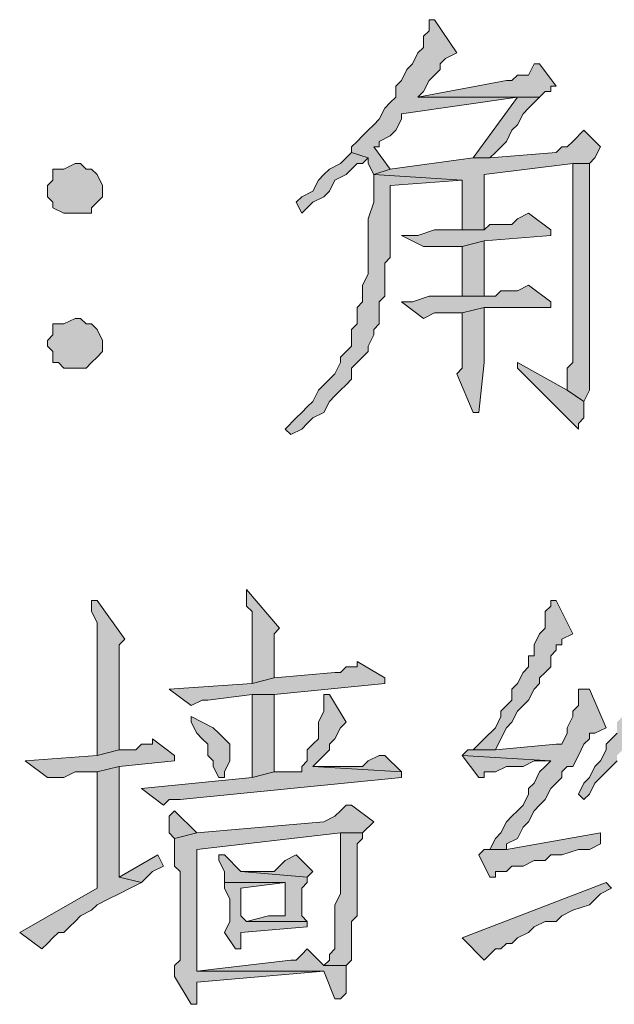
# Model space of a CAD drawing. Extents: x 566443 to 590371, y 3845226 to 3876576.
# Tile 33 of 221: x 586425.51 to 586430.06, y 3853882.23 to 3853889.77. Entities that reach past the tile are written whole.
import ezdxf

# ---------------------------------------------------------------- set-up
doc = ezdxf.new("R2010")
doc.units = 0
doc.layers.add('C00-00-00', color=7, linetype='CONTINUOUS')

msp = doc.modelspace()

# ---------------------------------------------------------------- hatches: boundary and pattern name
at = {"layer": 'C00-00-00'}
h = msp.add_hatch(color=256, dxfattribs=at)
h.dxf.hatch_style = 2
h.paths.add_polyline_path([(586428.6832, 3853889.7673), (586428.6409, 3853889.7673), (586428.6409, 3853889.7249), (586428.6409, 3853889.6826), (586428.5986, 3853889.6403), (586428.5986, 3853889.5556), (586428.5562, 3853889.5133), (586428.5139, 3853889.4286), (586428.4716, 3853889.3863), (586428.4292, 3853889.3016), (586428.3869, 3853889.2593), (586428.3869, 3853889.1746), (586428.3446, 3853889.1323), (586428.3022, 3853889.0899), (586428.2599, 3853889.0053), (586428.2176, 3853888.9629), (586428.1752, 3853888.9206), (586428.1329, 3853888.8783), (586428.0906, 3853888.8359), (586428.0482, 3853888.7936), (586428.0482, 3853888.7513), (586428.1752, 3853888.7089), (586428.1752, 3853888.6666), (586428.2176, 3853888.5819), (586428.3446, 3853888.6243), (586428.2176, 3853888.7936), (586428.2599, 3853888.7936), (586428.2599, 3853888.8359), (586428.3446, 3853888.8783), (586428.3869, 3853888.9206), (586428.4292, 3853889.0053), (586428.4292, 3853889.0476), (586429.3182, 3853889.1746), (586429.4876, 3853889.1746), (586428.5562, 3853889.1746), (586428.5986, 3853889.2169), (586428.6409, 3853889.3016), (586428.6832, 3853889.3439), (586428.7256, 3853889.3863), (586428.7256, 3853889.4286), (586428.7679, 3853889.4709), (586428.8526, 3853889.5133)])
h = msp.add_hatch(color=256, dxfattribs=at)
h.dxf.hatch_style = 2
h.paths.add_polyline_path([(586429.4876, 3853889.4286), (586429.4452, 3853889.4286), (586429.4029, 3853889.3439), (586429.3182, 3853889.3439), (586429.2759, 3853889.3016), (586429.2336, 3853889.3016), (586428.5562, 3853889.1746), (586429.4876, 3853889.1746), (586429.5299, 3853889.2169), (586429.5722, 3853889.2169), (586429.5722, 3853889.2593), (586429.6146, 3853889.2593)])
h = msp.add_hatch(color=256, dxfattribs=at)
h.dxf.hatch_style = 2
h.paths.add_polyline_path([(586429.4876, 3853889.1746), (586429.3182, 3853889.1746), (586428.9796, 3853888.7089), (586429.1066, 3853888.7089), (586429.1489, 3853888.7513), (586429.2336, 3853888.8359), (586429.2759, 3853888.9206), (586429.3182, 3853888.9629), (586429.3606, 3853889.0476), (586429.4029, 3853889.0899), (586429.4452, 3853889.1323)])
h = msp.add_hatch(color=256, dxfattribs=at)
h.dxf.hatch_style = 2
h.paths.add_polyline_path([(586429.8262, 3853888.9206), (586429.7416, 3853888.8359), (586429.6992, 3853888.7936), (586429.6569, 3853888.7936), (586429.6146, 3853888.7513), (586429.1066, 3853888.7089), (586428.9796, 3853888.7089), (586428.3446, 3853888.6243), (586428.2176, 3853888.5819), (586428.8949, 3853888.5396), (586428.8949, 3853888.1586), (586429.0642, 3853888.1586), (586429.0642, 3853888.5819), (586429.7416, 3853888.6666), (586429.8686, 3853888.6666), (586429.9109, 3853888.7089), (586429.9532, 3853888.7936)])
h = msp.add_hatch(color=256, dxfattribs=at)
h.dxf.hatch_style = 2
h.paths.add_polyline_path([(586428.0482, 3853888.7513), (586428.0059, 3853888.7089), (586427.9636, 3853888.6666), (586427.8789, 3853888.6243), (586427.8366, 3853888.5819), (586427.7942, 3853888.5396), (586427.7519, 3853888.4549), (586427.6672, 3853888.4126), (586427.6249, 3853888.3703), (586427.6672, 3853888.2856), (586427.7096, 3853888.3279), (586427.7519, 3853888.3703), (586427.8366, 3853888.4126), (586427.8789, 3853888.4549), (586427.9212, 3853888.5396), (586428.0059, 3853888.5819), (586428.0482, 3853888.6243), (586428.0906, 3853888.6666), (586428.1329, 3853888.6666), (586428.1752, 3853888.7089)])
h = msp.add_hatch(color=256, dxfattribs=at)
h.dxf.hatch_style = 2
h.paths.add_polyline_path([(586425.9316, 3853888.6666), (586425.8469, 3853888.6243), (586425.7622, 3853888.6243), (586425.7622, 3853888.5396), (586425.7199, 3853888.4973), (586425.7199, 3853888.4126), (586425.7622, 3853888.3703), (586425.7622, 3853888.3279), (586425.8469, 3853888.2856), (586426.0586, 3853888.2856), (586426.0586, 3853888.3279), (586426.1009, 3853888.3703), (586426.1432, 3853888.4126), (586426.1432, 3853888.4973), (586426.1009, 3853888.5819), (586426.0586, 3853888.6243), (586426.0162, 3853888.6243), (586425.9739, 3853888.6666)])
h = msp.add_hatch(color=256, dxfattribs=at)
h.dxf.hatch_style = 2
h.paths.add_polyline_path([(586429.8686, 3853888.6666), (586429.7416, 3853888.6666), (586429.7416, 3853887.1426), (586429.6992, 3853887.1003), (586429.6992, 3853886.9309), (586429.8262, 3853886.8463), (586429.8686, 3853886.9309), (586429.8686, 3853888.4126), (586429.8686, 3853888.4549)])
h = msp.add_hatch(color=256, dxfattribs=at)
h.dxf.hatch_style = 2
h.paths.add_polyline_path([(586428.2176, 3853888.5819), (586428.2176, 3853888.3703), (586428.1752, 3853888.2433), (586428.1752, 3853887.8199), (586428.1329, 3853887.7353), (586428.1329, 3853887.6083), (586428.0906, 3853887.5659), (586428.0906, 3853887.4389), (586428.0482, 3853887.3966), (586428.0482, 3853887.2696), (586428.0059, 3853887.2273), (586427.9636, 3853887.1849), (586427.9636, 3853887.1426), (586427.9212, 3853887.0579), (586427.8789, 3853887.0156), (586427.8366, 3853886.9733), (586427.7942, 3853886.9309), (586427.7519, 3853886.8463), (586427.7096, 3853886.8039), (586427.6672, 3853886.7616), (586427.6249, 3853886.7193), (586427.5402, 3853886.6346), (586427.5826, 3853886.5923), (586427.6672, 3853886.6346), (586427.7096, 3853886.6769), (586427.7519, 3853886.7193), (586427.8366, 3853886.7616), (586427.8789, 3853886.8463), (586427.9212, 3853886.8886), (586427.9636, 3853886.9309), (586428.0059, 3853886.9733), (586428.0482, 3853887.0156), (586428.0482, 3853887.1003), (586428.0906, 3853887.1426), (586428.1329, 3853887.1849), (586428.1752, 3853887.2273), (586428.1752, 3853887.2696), (586428.2176, 3853887.3543), (586428.2176, 3853887.3966), (586428.2599, 3853887.4389), (586428.2599, 3853887.6083), (586428.3022, 3853887.6506), (586428.3022, 3853887.9046), (586428.3446, 3853887.9469), (586428.3446, 3853888.4973), (586428.8949, 3853888.5396)])
h = msp.add_hatch(color=256, dxfattribs=at)
h.dxf.hatch_style = 2
h.paths.add_polyline_path([(586429.4029, 3853888.2856), (586429.3182, 3853888.2433), (586429.2759, 3853888.2009), (586429.1066, 3853888.2009), (586429.0642, 3853888.1586), (586428.6832, 3853888.1586), (586428.5562, 3853888.1163), (586428.4292, 3853888.1163), (586428.5986, 3853888.0316), (586428.8949, 3853888.0316), (586429.0642, 3853888.0739), (586429.5722, 3853888.1163), (586429.5722, 3853888.1586)])
h = msp.add_hatch(color=256, dxfattribs=at)
h.dxf.hatch_style = 2
h.paths.add_polyline_path([(586429.0642, 3853888.0739), (586428.8949, 3853888.0316), (586428.8949, 3853887.6506), (586429.0642, 3853887.6506)])
h = msp.add_hatch(color=256, dxfattribs=at)
h.dxf.hatch_style = 2
h.paths.add_polyline_path([(586429.4029, 3853887.7353), (586429.3182, 3853887.6929), (586429.1912, 3853887.6929), (586429.1489, 3853887.6506), (586428.6409, 3853887.6506), (586428.5139, 3853887.6083), (586428.4292, 3853887.6083), (586428.5986, 3853887.4813), (586428.6832, 3853887.5236), (586428.8949, 3853887.5236), (586429.0642, 3853887.5659), (586429.5722, 3853887.5659), (586429.5722, 3853887.6083)])
h = msp.add_hatch(color=256, dxfattribs=at)
h.dxf.hatch_style = 2
h.paths.add_polyline_path([(586429.0642, 3853887.5659), (586428.8949, 3853887.5236), (586428.8949, 3853887.1003), (586428.8526, 3853887.0579), (586428.9796, 3853886.7616), (586429.0219, 3853886.7616), (586429.0642, 3853887.1426)])
h = msp.add_hatch(color=256, dxfattribs=at)
h.dxf.hatch_style = 2
h.paths.add_polyline_path([(586425.9316, 3853887.4813), (586425.8469, 3853887.4389), (586425.7622, 3853887.4389), (586425.7622, 3853887.3543), (586425.7199, 3853887.3119), (586425.7199, 3853887.2696), (586425.7622, 3853887.2273), (586425.7622, 3853887.1426), (586425.8046, 3853887.1426), (586425.8469, 3853887.1003), (586426.0162, 3853887.1003), (586426.0586, 3853887.1426), (586426.1009, 3853887.1849), (586426.1432, 3853887.2273), (586426.1432, 3853887.3119), (586426.1009, 3853887.3966), (586426.0586, 3853887.4389), (586426.0162, 3853887.4389), (586425.9739, 3853887.4813)])
h = msp.add_hatch(color=256, dxfattribs=at)
h.dxf.hatch_style = 2
h.paths.add_polyline_path([(586429.3182, 3853887.1426), (586429.3182, 3853887.1003), (586429.7839, 3853886.6346), (586429.7839, 3853886.6769), (586429.8262, 3853886.7193), (586429.8262, 3853886.8463), (586429.6992, 3853886.9309)])
h = msp.add_hatch(color=256, dxfattribs=at)
h.dxf.hatch_style = 2
h.paths.add_polyline_path([(586427.2439, 3853885.4069), (586427.2439, 3853885.2799), (586427.2862, 3853885.2376), (586427.2862, 3853884.6873), (586427.4556, 3853884.7296), (586427.4556, 3853885.0683), (586427.4979, 3853885.1106)])
h = msp.add_hatch(color=256, dxfattribs=at)
h.dxf.hatch_style = 2
h.paths.add_polyline_path([(586426.1009, 3853885.3223), (586426.0586, 3853885.3223), (586426.0586, 3853885.2376), (586426.1009, 3853885.1529), (586426.1009, 3853884.1369), (586426.2702, 3853884.1793), (586426.2702, 3853884.8566), (586426.2702, 3853884.9836), (586426.3126, 3853885.0259)])
h = msp.add_hatch(color=256, dxfattribs=at)
h.dxf.hatch_style = 2
h.paths.add_polyline_path([(586429.6146, 3853885.3223), (586429.5722, 3853885.3223), (586429.5722, 3853885.2799), (586429.5299, 3853885.2376), (586429.5299, 3853885.1106), (586429.4876, 3853885.0683), (586429.4452, 3853884.9836), (586429.4452, 3853884.8989), (586429.4029, 3853884.8989), (586429.4029, 3853884.8143), (586429.3606, 3853884.7719), (586429.3182, 3853884.6873), (586429.2759, 3853884.6449), (586429.2759, 3853884.5603), (586429.2336, 3853884.5179), (586429.1912, 3853884.4756), (586429.1912, 3853884.4333), (586429.1489, 3853884.3486), (586429.0642, 3853884.2639), (586429.0219, 3853884.2216), (586428.9796, 3853884.1793), (586428.9372, 3853884.1793), (586429.1489, 3853884.1793), (586429.1912, 3853884.2639), (586429.2336, 3853884.3486), (586429.2759, 3853884.3909), (586429.3182, 3853884.4756), (586429.3606, 3853884.5179), (586429.4029, 3853884.5603), (586429.4452, 3853884.6449), (586429.4876, 3853884.6873), (586429.4876, 3853884.7296), (586429.5299, 3853884.7719), (586429.5722, 3853884.8143), (586429.5722, 3853884.8989), (586429.6146, 3853884.9413), (586429.6146, 3853884.9836), (586429.6569, 3853884.9836), (586429.6569, 3853885.0259), (586429.7416, 3853885.0683)])
h = msp.add_hatch(color=256, dxfattribs=at)
h.dxf.hatch_style = 2
h.paths.add_polyline_path([(586430.4189, 3853885.3223), (586430.3766, 3853885.3223), (586430.3766, 3853885.2799), (586430.3342, 3853885.1953), (586430.3342, 3853885.0259), (586430.2919, 3853884.9413), (586430.2919, 3853884.8566), (586430.2496, 3853884.8143), (586430.2496, 3853884.7296), (586430.2072, 3853884.6873), (586430.2072, 3853884.6026), (586430.1649, 3853884.5603), (586430.1649, 3853884.5179), (586430.1226, 3853884.4333), (586430.0802, 3853884.3909), (586430.0802, 3853884.3063), (586430.0379, 3853884.2639), (586429.9956, 3853884.2216), (586429.9956, 3853884.1793), (586429.9532, 3853884.0946), (586429.9109, 3853884.0523), (586429.8686, 3853883.9676), (586429.8262, 3853883.9253), (586429.7839, 3853883.8406), (586429.8262, 3853883.7983), (586429.8686, 3853883.8406), (586429.9109, 3853883.9253), (586429.9532, 3853883.9676), (586430.0379, 3853884.0523), (586430.0802, 3853884.0946), (586430.0802, 3853884.1369), (586430.1226, 3853884.1793), (586430.2496, 3853884.1793), (586430.2496, 3853884.2216), (586430.2496, 3853884.2639), (586430.2919, 3853884.3063), (586430.2919, 3853884.3909), (586430.2496, 3853884.3909), (586430.2919, 3853884.4756), (586430.3342, 3853884.5603), (586430.3342, 3853884.6026), (586430.3766, 3853884.6449), (586430.3766, 3853884.7296), (586430.4189, 3853884.7719), (586430.4189, 3853884.8143), (586430.4612, 3853884.8566), (586430.4612, 3853884.9413), (586430.5036, 3853884.9413), (586430.5459, 3853885.0259)])
h = msp.add_hatch(color=256, dxfattribs=at)
h.dxf.hatch_style = 2
h.paths.add_polyline_path([(586428.0906, 3853884.8566), (586428.0906, 3853884.8143), (586428.0059, 3853884.8143), (586427.9636, 3853884.7719), (586427.9212, 3853884.7719), (586427.4556, 3853884.7296), (586427.2862, 3853884.6873), (586426.6512, 3853884.6449), (586426.8206, 3853884.5179), (586426.9052, 3853884.5603), (586426.9476, 3853884.5603), (586427.2862, 3853884.6026), (586427.4556, 3853884.6026), (586428.3022, 3853884.6873), (586428.3022, 3853884.7296)])
h = msp.add_hatch(color=256, dxfattribs=at)
h.dxf.hatch_style = 2
h.paths.add_polyline_path([(586427.8789, 3853884.6026), (586427.8366, 3853884.6026), (586427.8366, 3853884.5603), (586427.8366, 3853884.4756), (586427.7942, 3853884.3909), (586427.7942, 3853884.2639), (586427.7519, 3853884.2216), (586427.7096, 3853884.1793), (586427.7096, 3853884.0946), (586427.6672, 3853884.0523), (586427.6672, 3853884.0099), (586427.4556, 3853884.0099), (586427.2862, 3853883.9676), (586426.4396, 3853883.8829), (586426.6089, 3853883.7559), (586426.6512, 3853883.7983), (586426.7359, 3853883.7983), (586428.4292, 3853883.9676), (586428.4292, 3853884.0099), (586427.7519, 3853884.0523), (586427.7942, 3853884.0946), (586427.8366, 3853884.1369), (586427.8789, 3853884.1793), (586427.8789, 3853884.2216), (586427.9212, 3853884.2639), (586427.9636, 3853884.3486), (586428.0059, 3853884.3909)])
h = msp.add_hatch(color=256, dxfattribs=at)
h.dxf.hatch_style = 2
h.paths.add_polyline_path([(586427.4556, 3853884.6026), (586427.2862, 3853884.6026), (586427.2862, 3853883.9676), (586427.4556, 3853884.0099)])
h = msp.add_hatch(color=256, dxfattribs=at)
h.dxf.hatch_style = 2
h.paths.add_polyline_path([(586429.8686, 3853884.6449), (586429.7839, 3853884.6449), (586429.7839, 3853884.6026), (586429.7839, 3853884.5179), (586429.7416, 3853884.4756), (586429.7416, 3853884.4333), (586429.6992, 3853884.3486), (586429.6992, 3853884.3063), (586429.6569, 3853884.2216), (586429.6146, 3853884.2216), (586429.1489, 3853884.1793), (586428.9372, 3853884.1793), (586428.8949, 3853884.1369), (586429.5722, 3853884.0946), (586429.5299, 3853884.0523), (586429.4876, 3853884.0099), (586429.4452, 3853883.9253), (586429.4029, 3853883.8829), (586429.4029, 3853883.8406), (586429.3606, 3853883.7559), (586429.3182, 3853883.7136), (586429.2759, 3853883.6713), (586429.2336, 3853883.6289), (586429.1912, 3853883.5443), (586429.1489, 3853883.5019), (586429.1066, 3853883.4173), (586429.0642, 3853883.4173), (586429.2336, 3853883.4173), (586429.2336, 3853883.4596), (586429.3182, 3853883.5019), (586429.3606, 3853883.5866), (586429.4029, 3853883.6289), (586429.4452, 3853883.7136), (586429.4876, 3853883.7559), (586429.5299, 3853883.7983), (586429.5722, 3853883.8829), (586429.6146, 3853883.9253), (586429.6569, 3853883.9676), (586429.6569, 3853884.0099), (586429.6992, 3853884.0523), (586429.7416, 3853884.0523), (586429.7839, 3853884.1369), (586429.8262, 3853884.2216), (586429.8686, 3853884.2639), (586429.8686, 3853884.3063), (586429.9109, 3853884.3063), (586429.9956, 3853884.3486)])
h = msp.add_hatch(color=256, dxfattribs=at)
h.dxf.hatch_style = 2
h.paths.add_polyline_path([(586426.8206, 3853884.4333), (586426.8206, 3853884.3909), (586426.8629, 3853884.3063), (586426.9052, 3853884.2639), (586426.9476, 3853884.2216), (586426.9476, 3853884.1369), (586426.9899, 3853884.0946), (586426.9899, 3853884.0523), (586427.0322, 3853883.9676), (586427.0746, 3853883.9676), (586427.0746, 3853884.0099), (586427.1169, 3853884.0946), (586427.1169, 3853884.2216), (586427.0746, 3853884.2639), (586427.0322, 3853884.3063), (586426.9899, 3853884.3486), (586426.9052, 3853884.3909)])
h = msp.add_hatch(color=256, dxfattribs=at)
h.dxf.hatch_style = 2
h.paths.add_polyline_path([(586426.5242, 3853884.2639), (586426.5242, 3853884.2216), (586426.4396, 3853884.2216), (586426.3972, 3853884.1793), (586426.2702, 3853884.1793), (586426.1009, 3853884.1369), (586425.5506, 3853884.0946), (586425.7199, 3853883.9676), (586425.8469, 3853883.9676), (586425.9316, 3853884.0099), (586426.1009, 3853884.0099), (586426.2702, 3853884.0523), (586426.6936, 3853884.0946), (586426.6936, 3853884.1369)])
h = msp.add_hatch(color=256, dxfattribs=at)
h.dxf.hatch_style = 2
h.paths.add_polyline_path([(586428.3022, 3853884.1369), (586428.2599, 3853884.1369), (586428.1752, 3853884.0946), (586428.1329, 3853884.0523), (586427.7519, 3853884.0523), (586428.4292, 3853884.0099)])
h = msp.add_hatch(color=256, dxfattribs=at)
h.dxf.hatch_style = 2
h.paths.add_polyline_path([(586428.8949, 3853884.1369), (586429.0219, 3853883.9676), (586429.0642, 3853883.9676), (586429.0642, 3853884.0099), (586429.1489, 3853884.0099), (586429.2336, 3853884.0523), (586429.3606, 3853884.0523), (586429.4452, 3853884.0946), (586429.5722, 3853884.0946)])
h = msp.add_hatch(color=256, dxfattribs=at)
h.dxf.hatch_style = 2
h.paths.add_polyline_path([(586426.2702, 3853884.0523), (586426.1009, 3853884.0099), (586426.1009, 3853883.1209), (586425.5082, 3853882.7823), (586425.6776, 3853882.6553), (586425.7199, 3853882.6976), (586425.7622, 3853882.7399), (586425.8046, 3853882.7823), (586425.8469, 3853882.7823), (586425.8892, 3853882.8246), (586425.9316, 3853882.8669), (586425.9739, 3853882.9093), (586426.0586, 3853882.9516), (586426.1009, 3853882.9939), (586426.1856, 3853883.0363), (586426.2702, 3853883.0786), (586426.3549, 3853883.1209), (586426.4396, 3853883.1633), (586426.2702, 3853883.2056), (586426.2702, 3853883.6289), (586426.2702, 3853883.7136)])
h = msp.add_hatch(color=256, dxfattribs=at)
h.dxf.hatch_style = 2
h.paths.add_polyline_path([(586428.0482, 3853883.7559), (586428.0059, 3853883.7559), (586427.9636, 3853883.7136), (586427.9212, 3853883.6713), (586427.8366, 3853883.6289), (586426.8629, 3853883.5443), (586426.6936, 3853883.5019), (586426.6936, 3853883.2903), (586426.7359, 3853883.2479), (586426.7359, 3853882.5706), (586426.6936, 3853882.5283), (586426.6936, 3853882.4436), (586426.8206, 3853882.2319), (586426.8629, 3853882.2319), (586426.8629, 3853882.4013), (586427.8366, 3853882.4859), (586426.8629, 3853882.4859), (586426.8629, 3853882.5706), (586426.8629, 3853883.4173), (586427.9636, 3853883.5443), (586428.1329, 3853883.5443), (586428.2176, 3853883.6289)])
h = msp.add_hatch(color=256, dxfattribs=at)
h.dxf.hatch_style = 2
h.paths.add_polyline_path([(586426.6936, 3853883.7136), (586426.6512, 3853883.6713), (586426.6512, 3853883.5443), (586426.6936, 3853883.5019), (586426.8629, 3853883.5443)])
h = msp.add_hatch(color=256, dxfattribs=at)
h.dxf.hatch_style = 2
h.paths.add_polyline_path([(586428.1329, 3853883.5443), (586427.9636, 3853883.5443), (586427.9636, 3853883.5019), (586427.9636, 3853883.0786), (586427.9212, 3853882.9939), (586427.9212, 3853882.6553), (586427.8789, 3853882.6129), (586427.8789, 3853882.5706), (586427.8366, 3853882.5283), (586428.0059, 3853882.5283), (586428.0482, 3853882.5706), (586428.0482, 3853882.8669), (586428.0906, 3853882.9093), (586428.0906, 3853882.9939), (586428.0906, 3853883.4596), (586428.1329, 3853883.5019)])
h = msp.add_hatch(color=256, dxfattribs=at)
h.dxf.hatch_style = 2
h.paths.add_polyline_path([(586429.9532, 3853883.5443), (586429.2336, 3853883.4173), (586429.0642, 3853883.4173), (586429.0219, 3853883.3749), (586429.1066, 3853883.2056), (586429.1489, 3853883.2056), (586429.1489, 3853883.2479), (586429.2336, 3853883.2479), (586429.2759, 3853883.2903), (586429.3606, 3853883.2903), (586429.4452, 3853883.3326), (586429.5299, 3853883.3326), (586429.5722, 3853883.3749), (586429.6569, 3853883.3749), (586429.7839, 3853883.4173), (586429.8686, 3853883.4173), (586429.9532, 3853883.4596)])
h = msp.add_hatch(color=256, dxfattribs=at)
h.dxf.hatch_style = 2
h.paths.add_polyline_path([(586426.5666, 3853883.3749), (586426.2702, 3853883.2056), (586426.4396, 3853883.1633), (586426.5242, 3853883.2479), (586426.6089, 3853883.2903)])
h = msp.add_hatch(color=256, dxfattribs=at)
h.dxf.hatch_style = 2
h.paths.add_polyline_path([(586427.0746, 3853883.3749), (586427.0322, 3853883.3749), (586427.0322, 3853883.3326), (586427.0746, 3853883.2479), (586427.0746, 3853883.1633), (586427.5402, 3853883.1633), (586427.5402, 3853882.9093), (586427.4556, 3853882.9093), (586427.4132, 3853882.9093), (586427.2439, 3853882.8669), (586427.7096, 3853882.8669), (586427.6672, 3853882.9093), (586427.6672, 3853883.1209), (586427.7096, 3853883.1633), (586427.7096, 3853883.2056), (586427.2016, 3853883.2479)])
h = msp.add_hatch(color=256, dxfattribs=at)
h.dxf.hatch_style = 2
h.paths.add_polyline_path([(586427.6249, 3853883.3749), (586427.5402, 3853883.3326), (586427.4979, 3853883.2903), (586427.4556, 3853883.2479), (586427.2016, 3853883.2479), (586427.7096, 3853883.2056), (586427.7519, 3853883.2479)])
h = msp.add_hatch(color=256, dxfattribs=at)
h.dxf.hatch_style = 2
h.paths.add_polyline_path([(586427.0746, 3853883.1633), (586427.0746, 3853883.1209), (586427.1169, 3853883.0363), (586427.1169, 3853882.8669), (586427.0746, 3853882.7823), (586427.1592, 3853882.6553), (586427.2016, 3853882.6553), (586427.2016, 3853882.6976), (586427.2016, 3853882.7823), (586427.7096, 3853882.8246), (586427.7096, 3853882.8669), (586427.2439, 3853882.8669), (586427.2016, 3853882.9093), (586427.2016, 3853883.1209), (586427.5402, 3853883.1633)])
h = msp.add_hatch(color=256, dxfattribs=at)
h.dxf.hatch_style = 2
h.paths.add_polyline_path([(586429.9956, 3853883.1633), (586428.8949, 3853882.7399), (586429.0642, 3853882.5706), (586429.1066, 3853882.6129), (586429.1489, 3853882.6553), (586429.1912, 3853882.6553), (586429.2336, 3853882.6976), (586429.2759, 3853882.6976), (586429.3182, 3853882.7399), (586429.4029, 3853882.7823), (586429.4452, 3853882.8246), (586429.5299, 3853882.8669), (586429.6146, 3853882.8669), (586429.6569, 3853882.9093), (586429.7416, 3853882.9516), (586429.8686, 3853882.9939), (586429.9532, 3853883.0786), (586430.0379, 3853883.1209)])
h = msp.add_hatch(color=256, dxfattribs=at)
h.dxf.hatch_style = 2
h.paths.add_polyline_path([(586427.7096, 3853882.6553), (586427.6672, 3853882.6129), (586427.6249, 3853882.5706), (586427.5826, 3853882.5706), (586426.8629, 3853882.4859), (586427.8366, 3853882.4859), (586427.9212, 3853882.2743), (586427.9636, 3853882.2743), (586428.0059, 3853882.3166), (586428.0059, 3853882.5283), (586427.8366, 3853882.5283)])

# ---------------------------------------------------------------- linework, layer by layer
at = {"layer": 'C00-00-00', "lineweight": 0}
for points in [[(586428.6832, 3853889.7673), (586428.6409, 3853889.7673), (586428.6409, 3853889.7249), (586428.6409, 3853889.6826), (586428.5986, 3853889.6403), (586428.5986, 3853889.5556), (586428.5562, 3853889.5133), (586428.5139, 3853889.4286), (586428.4716, 3853889.3863), (586428.4292, 3853889.3016), (586428.3869, 3853889.2593), (586428.3869, 3853889.1746), (586428.3446, 3853889.1323), (586428.3022, 3853889.0899), (586428.2599, 3853889.0053), (586428.2176, 3853888.9629), (586428.1752, 3853888.9206), (586428.1329, 3853888.8783), (586428.0906, 3853888.8359), (586428.0482, 3853888.7936), (586428.0482, 3853888.7513), (586428.1752, 3853888.7089), (586428.1752, 3853888.6666), (586428.2176, 3853888.5819), (586428.3446, 3853888.6243), (586428.2176, 3853888.7936), (586428.2599, 3853888.7936), (586428.2599, 3853888.8359), (586428.3446, 3853888.8783), (586428.3869, 3853888.9206), (586428.4292, 3853889.0053), (586428.4292, 3853889.0476), (586429.3182, 3853889.1746), (586429.4876, 3853889.1746), (586428.5562, 3853889.1746), (586428.5986, 3853889.2169), (586428.6409, 3853889.3016), (586428.6832, 3853889.3439), (586428.7256, 3853889.3863), (586428.7256, 3853889.4286), (586428.7679, 3853889.4709), (586428.8526, 3853889.5133)], [(586429.4876, 3853889.4286), (586429.4452, 3853889.4286), (586429.4029, 3853889.3439), (586429.3182, 3853889.3439), (586429.2759, 3853889.3016), (586429.2336, 3853889.3016), (586428.5562, 3853889.1746), (586429.4876, 3853889.1746), (586429.5299, 3853889.2169), (586429.5722, 3853889.2169), (586429.5722, 3853889.2593), (586429.6146, 3853889.2593)], [(586429.4876, 3853889.1746), (586429.3182, 3853889.1746), (586428.9796, 3853888.7089), (586429.1066, 3853888.7089), (586429.1489, 3853888.7513), (586429.2336, 3853888.8359), (586429.2759, 3853888.9206), (586429.3182, 3853888.9629), (586429.3606, 3853889.0476), (586429.4029, 3853889.0899), (586429.4452, 3853889.1323)], [(586429.8262, 3853888.9206), (586429.7416, 3853888.8359), (586429.6992, 3853888.7936), (586429.6569, 3853888.7936), (586429.6146, 3853888.7513), (586429.1066, 3853888.7089), (586428.9796, 3853888.7089), (586428.3446, 3853888.6243), (586428.2176, 3853888.5819), (586428.8949, 3853888.5396), (586428.8949, 3853888.1586), (586429.0642, 3853888.1586), (586429.0642, 3853888.5819), (586429.7416, 3853888.6666), (586429.8686, 3853888.6666), (586429.9109, 3853888.7089), (586429.9532, 3853888.7936)], [(586428.0482, 3853888.7513), (586428.0059, 3853888.7089), (586427.9636, 3853888.6666), (586427.8789, 3853888.6243), (586427.8366, 3853888.5819), (586427.7942, 3853888.5396), (586427.7519, 3853888.4549), (586427.6672, 3853888.4126), (586427.6249, 3853888.3703), (586427.6672, 3853888.2856), (586427.7096, 3853888.3279), (586427.7519, 3853888.3703), (586427.8366, 3853888.4126), (586427.8789, 3853888.4549), (586427.9212, 3853888.5396), (586428.0059, 3853888.5819), (586428.0482, 3853888.6243), (586428.0906, 3853888.6666), (586428.1329, 3853888.6666), (586428.1752, 3853888.7089)], [(586425.9316, 3853888.6666), (586425.8469, 3853888.6243), (586425.7622, 3853888.6243), (586425.7622, 3853888.5396), (586425.7199, 3853888.4973), (586425.7199, 3853888.4126), (586425.7622, 3853888.3703), (586425.7622, 3853888.3279), (586425.8469, 3853888.2856), (586426.0586, 3853888.2856), (586426.0586, 3853888.3279), (586426.1009, 3853888.3703), (586426.1432, 3853888.4126), (586426.1432, 3853888.4973), (586426.1009, 3853888.5819), (586426.0586, 3853888.6243), (586426.0162, 3853888.6243), (586425.9739, 3853888.6666)], [(586429.8686, 3853888.6666), (586429.7416, 3853888.6666), (586429.7416, 3853887.1426), (586429.6992, 3853887.1003), (586429.6992, 3853886.9309), (586429.8262, 3853886.8463), (586429.8686, 3853886.9309), (586429.8686, 3853888.4126), (586429.8686, 3853888.4549)], [(586428.2176, 3853888.5819), (586428.2176, 3853888.3703), (586428.1752, 3853888.2433), (586428.1752, 3853887.8199), (586428.1329, 3853887.7353), (586428.1329, 3853887.6083), (586428.0906, 3853887.5659), (586428.0906, 3853887.4389), (586428.0482, 3853887.3966), (586428.0482, 3853887.2696), (586428.0059, 3853887.2273), (586427.9636, 3853887.1849), (586427.9636, 3853887.1426), (586427.9212, 3853887.0579), (586427.8789, 3853887.0156), (586427.8366, 3853886.9733), (586427.7942, 3853886.9309), (586427.7519, 3853886.8463), (586427.7096, 3853886.8039), (586427.6672, 3853886.7616), (586427.6249, 3853886.7193), (586427.5402, 3853886.6346), (586427.5826, 3853886.5923), (586427.6672, 3853886.6346), (586427.7096, 3853886.6769), (586427.7519, 3853886.7193), (586427.8366, 3853886.7616), (586427.8789, 3853886.8463), (586427.9212, 3853886.8886), (586427.9636, 3853886.9309), (586428.0059, 3853886.9733), (586428.0482, 3853887.0156), (586428.0482, 3853887.1003), (586428.0906, 3853887.1426), (586428.1329, 3853887.1849), (586428.1752, 3853887.2273), (586428.1752, 3853887.2696), (586428.2176, 3853887.3543), (586428.2176, 3853887.3966), (586428.2599, 3853887.4389), (586428.2599, 3853887.6083), (586428.3022, 3853887.6506), (586428.3022, 3853887.9046), (586428.3446, 3853887.9469), (586428.3446, 3853888.4973), (586428.8949, 3853888.5396)], [(586429.4029, 3853888.2856), (586429.3182, 3853888.2433), (586429.2759, 3853888.2009), (586429.1066, 3853888.2009), (586429.0642, 3853888.1586), (586428.6832, 3853888.1586), (586428.5562, 3853888.1163), (586428.4292, 3853888.1163), (586428.5986, 3853888.0316), (586428.8949, 3853888.0316), (586429.0642, 3853888.0739), (586429.5722, 3853888.1163), (586429.5722, 3853888.1586)], [(586429.0642, 3853888.0739), (586428.8949, 3853888.0316), (586428.8949, 3853887.6506), (586429.0642, 3853887.6506)], [(586429.4029, 3853887.7353), (586429.3182, 3853887.6929), (586429.1912, 3853887.6929), (586429.1489, 3853887.6506), (586428.6409, 3853887.6506), (586428.5139, 3853887.6083), (586428.4292, 3853887.6083), (586428.5986, 3853887.4813), (586428.6832, 3853887.5236), (586428.8949, 3853887.5236), (586429.0642, 3853887.5659), (586429.5722, 3853887.5659), (586429.5722, 3853887.6083)], [(586429.0642, 3853887.5659), (586428.8949, 3853887.5236), (586428.8949, 3853887.1003), (586428.8526, 3853887.0579), (586428.9796, 3853886.7616), (586429.0219, 3853886.7616), (586429.0642, 3853887.1426)], [(586425.9316, 3853887.4813), (586425.8469, 3853887.4389), (586425.7622, 3853887.4389), (586425.7622, 3853887.3543), (586425.7199, 3853887.3119), (586425.7199, 3853887.2696), (586425.7622, 3853887.2273), (586425.7622, 3853887.1426), (586425.8046, 3853887.1426), (586425.8469, 3853887.1003), (586426.0162, 3853887.1003), (586426.0586, 3853887.1426), (586426.1009, 3853887.1849), (586426.1432, 3853887.2273), (586426.1432, 3853887.3119), (586426.1009, 3853887.3966), (586426.0586, 3853887.4389), (586426.0162, 3853887.4389), (586425.9739, 3853887.4813)], [(586429.3182, 3853887.1426), (586429.3182, 3853887.1003), (586429.7839, 3853886.6346), (586429.7839, 3853886.6769), (586429.8262, 3853886.7193), (586429.8262, 3853886.8463), (586429.6992, 3853886.9309)], [(586427.2439, 3853885.4069), (586427.2439, 3853885.2799), (586427.2862, 3853885.2376), (586427.2862, 3853884.6873), (586427.4556, 3853884.7296), (586427.4556, 3853885.0683), (586427.4979, 3853885.1106)], [(586426.1009, 3853885.3223), (586426.0586, 3853885.3223), (586426.0586, 3853885.2376), (586426.1009, 3853885.1529), (586426.1009, 3853884.1369), (586426.2702, 3853884.1793), (586426.2702, 3853884.8566), (586426.2702, 3853884.9836), (586426.3126, 3853885.0259)], [(586429.6146, 3853885.3223), (586429.5722, 3853885.3223), (586429.5722, 3853885.2799), (586429.5299, 3853885.2376), (586429.5299, 3853885.1106), (586429.4876, 3853885.0683), (586429.4452, 3853884.9836), (586429.4452, 3853884.8989), (586429.4029, 3853884.8989), (586429.4029, 3853884.8143), (586429.3606, 3853884.7719), (586429.3182, 3853884.6873), (586429.2759, 3853884.6449), (586429.2759, 3853884.5603), (586429.2336, 3853884.5179), (586429.1912, 3853884.4756), (586429.1912, 3853884.4333), (586429.1489, 3853884.3486), (586429.0642, 3853884.2639), (586429.0219, 3853884.2216), (586428.9796, 3853884.1793), (586428.9372, 3853884.1793), (586429.1489, 3853884.1793), (586429.1912, 3853884.2639), (586429.2336, 3853884.3486), (586429.2759, 3853884.3909), (586429.3182, 3853884.4756), (586429.3606, 3853884.5179), (586429.4029, 3853884.5603), (586429.4452, 3853884.6449), (586429.4876, 3853884.6873), (586429.4876, 3853884.7296), (586429.5299, 3853884.7719), (586429.5722, 3853884.8143), (586429.5722, 3853884.8989), (586429.6146, 3853884.9413), (586429.6146, 3853884.9836), (586429.6569, 3853884.9836), (586429.6569, 3853885.0259), (586429.7416, 3853885.0683)], [(586428.0906, 3853884.8566), (586428.0906, 3853884.8143), (586428.0059, 3853884.8143), (586427.9636, 3853884.7719), (586427.9212, 3853884.7719), (586427.4556, 3853884.7296), (586427.2862, 3853884.6873), (586426.6512, 3853884.6449), (586426.8206, 3853884.5179), (586426.9052, 3853884.5603), (586426.9476, 3853884.5603), (586427.2862, 3853884.6026), (586427.4556, 3853884.6026), (586428.3022, 3853884.6873), (586428.3022, 3853884.7296)], [(586427.8789, 3853884.6026), (586427.8366, 3853884.6026), (586427.8366, 3853884.5603), (586427.8366, 3853884.4756), (586427.7942, 3853884.3909), (586427.7942, 3853884.2639), (586427.7519, 3853884.2216), (586427.7096, 3853884.1793), (586427.7096, 3853884.0946), (586427.6672, 3853884.0523), (586427.6672, 3853884.0099), (586427.4556, 3853884.0099), (586427.2862, 3853883.9676), (586426.4396, 3853883.8829), (586426.6089, 3853883.7559), (586426.6512, 3853883.7983), (586426.7359, 3853883.7983), (586428.4292, 3853883.9676), (586428.4292, 3853884.0099), (586427.7519, 3853884.0523), (586427.7942, 3853884.0946), (586427.8366, 3853884.1369), (586427.8789, 3853884.1793), (586427.8789, 3853884.2216), (586427.9212, 3853884.2639), (586427.9636, 3853884.3486), (586428.0059, 3853884.3909)], [(586427.4556, 3853884.6026), (586427.2862, 3853884.6026), (586427.2862, 3853883.9676), (586427.4556, 3853884.0099)], [(586429.8686, 3853884.6449), (586429.7839, 3853884.6449), (586429.7839, 3853884.6026), (586429.7839, 3853884.5179), (586429.7416, 3853884.4756), (586429.7416, 3853884.4333), (586429.6992, 3853884.3486), (586429.6992, 3853884.3063), (586429.6569, 3853884.2216), (586429.6146, 3853884.2216), (586429.1489, 3853884.1793), (586428.9372, 3853884.1793), (586428.8949, 3853884.1369), (586429.5722, 3853884.0946), (586429.5299, 3853884.0523), (586429.4876, 3853884.0099), (586429.4452, 3853883.9253), (586429.4029, 3853883.8829), (586429.4029, 3853883.8406), (586429.3606, 3853883.7559), (586429.3182, 3853883.7136), (586429.2759, 3853883.6713), (586429.2336, 3853883.6289), (586429.1912, 3853883.5443), (586429.1489, 3853883.5019), (586429.1066, 3853883.4173), (586429.0642, 3853883.4173), (586429.2336, 3853883.4173), (586429.2336, 3853883.4596), (586429.3182, 3853883.5019), (586429.3606, 3853883.5866), (586429.4029, 3853883.6289), (586429.4452, 3853883.7136), (586429.4876, 3853883.7559), (586429.5299, 3853883.7983), (586429.5722, 3853883.8829), (586429.6146, 3853883.9253), (586429.6569, 3853883.9676), (586429.6569, 3853884.0099), (586429.6992, 3853884.0523), (586429.7416, 3853884.0523), (586429.7839, 3853884.1369), (586429.8262, 3853884.2216), (586429.8686, 3853884.2639), (586429.8686, 3853884.3063), (586429.9109, 3853884.3063), (586429.9956, 3853884.3486)], [(586426.8206, 3853884.4333), (586426.8206, 3853884.3909), (586426.8629, 3853884.3063), (586426.9052, 3853884.2639), (586426.9476, 3853884.2216), (586426.9476, 3853884.1369), (586426.9899, 3853884.0946), (586426.9899, 3853884.0523), (586427.0322, 3853883.9676), (586427.0746, 3853883.9676), (586427.0746, 3853884.0099), (586427.1169, 3853884.0946), (586427.1169, 3853884.2216), (586427.0746, 3853884.2639), (586427.0322, 3853884.3063), (586426.9899, 3853884.3486), (586426.9052, 3853884.3909)], [(586426.5242, 3853884.2639), (586426.5242, 3853884.2216), (586426.4396, 3853884.2216), (586426.3972, 3853884.1793), (586426.2702, 3853884.1793), (586426.1009, 3853884.1369), (586425.5506, 3853884.0946), (586425.7199, 3853883.9676), (586425.8469, 3853883.9676), (586425.9316, 3853884.0099), (586426.1009, 3853884.0099), (586426.2702, 3853884.0523), (586426.6936, 3853884.0946), (586426.6936, 3853884.1369)], [(586428.3022, 3853884.1369), (586428.2599, 3853884.1369), (586428.1752, 3853884.0946), (586428.1329, 3853884.0523), (586427.7519, 3853884.0523), (586428.4292, 3853884.0099)], [(586428.8949, 3853884.1369), (586429.0219, 3853883.9676), (586429.0642, 3853883.9676), (586429.0642, 3853884.0099), (586429.1489, 3853884.0099), (586429.2336, 3853884.0523), (586429.3606, 3853884.0523), (586429.4452, 3853884.0946), (586429.5722, 3853884.0946)], [(586426.2702, 3853884.0523), (586426.1009, 3853884.0099), (586426.1009, 3853883.1209), (586425.5082, 3853882.7823), (586425.6776, 3853882.6553), (586425.7199, 3853882.6976), (586425.7622, 3853882.7399), (586425.8046, 3853882.7823), (586425.8469, 3853882.7823), (586425.8892, 3853882.8246), (586425.9316, 3853882.8669), (586425.9739, 3853882.9093), (586426.0586, 3853882.9516), (586426.1009, 3853882.9939), (586426.1856, 3853883.0363), (586426.2702, 3853883.0786), (586426.3549, 3853883.1209), (586426.4396, 3853883.1633), (586426.2702, 3853883.2056), (586426.2702, 3853883.6289), (586426.2702, 3853883.7136)], [(586428.0482, 3853883.7559), (586428.0059, 3853883.7559), (586427.9636, 3853883.7136), (586427.9212, 3853883.6713), (586427.8366, 3853883.6289), (586426.8629, 3853883.5443), (586426.6936, 3853883.5019), (586426.6936, 3853883.2903), (586426.7359, 3853883.2479), (586426.7359, 3853882.5706), (586426.6936, 3853882.5283), (586426.6936, 3853882.4436), (586426.8206, 3853882.2319), (586426.8629, 3853882.2319), (586426.8629, 3853882.4013), (586427.8366, 3853882.4859), (586426.8629, 3853882.4859), (586426.8629, 3853882.5706), (586426.8629, 3853883.4173), (586427.9636, 3853883.5443), (586428.1329, 3853883.5443), (586428.2176, 3853883.6289)], [(586426.6936, 3853883.7136), (586426.6512, 3853883.6713), (586426.6512, 3853883.5443), (586426.6936, 3853883.5019), (586426.8629, 3853883.5443)], [(586428.1329, 3853883.5443), (586427.9636, 3853883.5443), (586427.9636, 3853883.5019), (586427.9636, 3853883.0786), (586427.9212, 3853882.9939), (586427.9212, 3853882.6553), (586427.8789, 3853882.6129), (586427.8789, 3853882.5706), (586427.8366, 3853882.5283), (586428.0059, 3853882.5283), (586428.0482, 3853882.5706), (586428.0482, 3853882.8669), (586428.0906, 3853882.9093), (586428.0906, 3853882.9939), (586428.0906, 3853883.4596), (586428.1329, 3853883.5019)], [(586429.9532, 3853883.5443), (586429.2336, 3853883.4173), (586429.0642, 3853883.4173), (586429.0219, 3853883.3749), (586429.1066, 3853883.2056), (586429.1489, 3853883.2056), (586429.1489, 3853883.2479), (586429.2336, 3853883.2479), (586429.2759, 3853883.2903), (586429.3606, 3853883.2903), (586429.4452, 3853883.3326), (586429.5299, 3853883.3326), (586429.5722, 3853883.3749), (586429.6569, 3853883.3749), (586429.7839, 3853883.4173), (586429.8686, 3853883.4173), (586429.9532, 3853883.4596)], [(586426.5666, 3853883.3749), (586426.2702, 3853883.2056), (586426.4396, 3853883.1633), (586426.5242, 3853883.2479), (586426.6089, 3853883.2903)], [(586427.0746, 3853883.3749), (586427.0322, 3853883.3749), (586427.0322, 3853883.3326), (586427.0746, 3853883.2479), (586427.0746, 3853883.1633), (586427.5402, 3853883.1633), (586427.5402, 3853882.9093), (586427.4556, 3853882.9093), (586427.4132, 3853882.9093), (586427.2439, 3853882.8669), (586427.7096, 3853882.8669), (586427.6672, 3853882.9093), (586427.6672, 3853883.1209), (586427.7096, 3853883.1633), (586427.7096, 3853883.2056), (586427.2016, 3853883.2479)], [(586427.6249, 3853883.3749), (586427.5402, 3853883.3326), (586427.4979, 3853883.2903), (586427.4556, 3853883.2479), (586427.2016, 3853883.2479), (586427.7096, 3853883.2056), (586427.7519, 3853883.2479)], [(586427.0746, 3853883.1633), (586427.0746, 3853883.1209), (586427.1169, 3853883.0363), (586427.1169, 3853882.8669), (586427.0746, 3853882.7823), (586427.1592, 3853882.6553), (586427.2016, 3853882.6553), (586427.2016, 3853882.6976), (586427.2016, 3853882.7823), (586427.7096, 3853882.8246), (586427.7096, 3853882.8669), (586427.2439, 3853882.8669), (586427.2016, 3853882.9093), (586427.2016, 3853883.1209), (586427.5402, 3853883.1633)], [(586429.9956, 3853883.1633), (586428.8949, 3853882.7399), (586429.0642, 3853882.5706), (586429.1066, 3853882.6129), (586429.1489, 3853882.6553), (586429.1912, 3853882.6553), (586429.2336, 3853882.6976), (586429.2759, 3853882.6976), (586429.3182, 3853882.7399), (586429.4029, 3853882.7823), (586429.4452, 3853882.8246), (586429.5299, 3853882.8669), (586429.6146, 3853882.8669), (586429.6569, 3853882.9093), (586429.7416, 3853882.9516), (586429.8686, 3853882.9939), (586429.9532, 3853883.0786), (586430.0379, 3853883.1209)], [(586427.7096, 3853882.6553), (586427.6672, 3853882.6129), (586427.6249, 3853882.5706), (586427.5826, 3853882.5706), (586426.8629, 3853882.4859), (586427.8366, 3853882.4859), (586427.9212, 3853882.2743), (586427.9636, 3853882.2743), (586428.0059, 3853882.3166), (586428.0059, 3853882.5283), (586427.8366, 3853882.5283)]]:
    msp.add_lwpolyline(points, close=True, dxfattribs=at)
msp.add_lwpolyline([(586430.0802, 3853884.3063), (586430.0379, 3853884.2639), (586429.9956, 3853884.2216), (586429.9956, 3853884.1793), (586429.9532, 3853884.0946), (586429.9109, 3853884.0523), (586429.8686, 3853883.9676), (586429.8262, 3853883.9253), (586429.7839, 3853883.8406), (586429.8262, 3853883.7983), (586429.8686, 3853883.8406), (586429.9109, 3853883.9253), (586429.9532, 3853883.9676), (586430.0379, 3853884.0523), (586430.0802, 3853884.0946)], dxfattribs=at)

doc.saveas('drawing.dxf')
